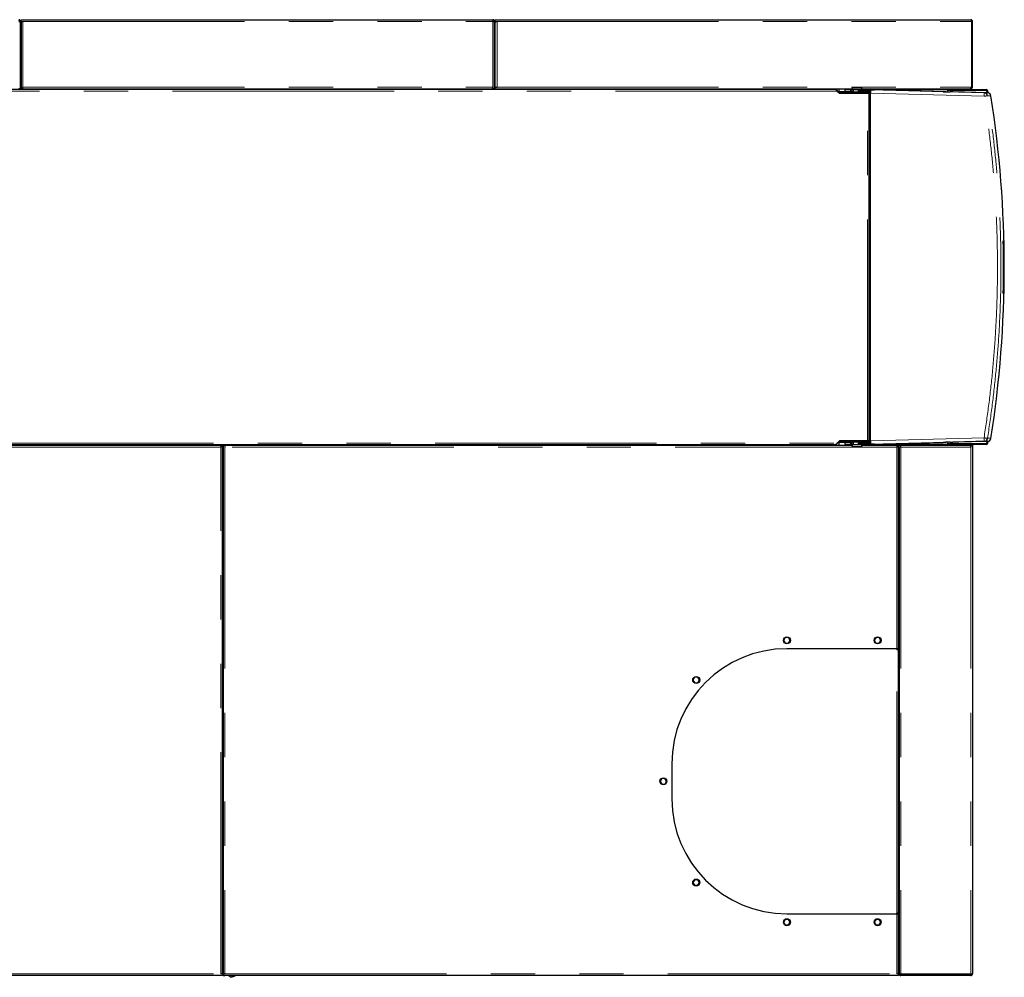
# Model space of a CAD drawing. Header units: millimetres. Extents: x 23 to 246, y 71 to 158.
# Tile 61 of 76: x 167 to 196, y 130 to 158. Entities that reach past the tile are written whole.
import ezdxf

# ---------------------------------------------------------------- set-up
doc = ezdxf.new("R2010")
doc.units = ezdxf.units.MM
doc.linetypes.add('PHANTOM', pattern=[12.7, 6.35, -1.27, 1.27, -1.27, 1.27, -1.27])

msp = doc.modelspace()

# ---------------------------------------------------------------- linework, layer by layer
at = {"color": 7, "linetype": 'Continuous', "lineweight": 25}
for p, q in [((167.401, 157.653), (167.376, 157.653)), ((167.376, 157.653), (167.376, 157.648)), ((167.401, 157.639), (167.401, 157.653)), ((167.401, 155.723), (167.401, 157.639)), ((167.421, 157.653), (167.421, 157.703)), ((167.421, 157.703), (167.471, 157.703)), ((167.421, 157.653), (167.471, 157.653)), ((167.421, 157.653), (167.421, 157.639)), ((167.421, 157.639), (167.421, 155.723)), ((167.446, 157.648), (167.446, 157.653)), ((167.471, 157.703), (180.941, 157.703)), ((180.941, 157.703), (180.941, 157.653)), ((180.991, 157.653), (180.966, 157.653)), ((180.966, 157.653), (180.966, 157.648)), ((180.991, 157.639), (180.991, 157.653)), ((180.991, 155.723), (180.991, 157.639)), ((181.011, 157.653), (181.011, 157.703)), ((181.011, 157.703), (181.061, 157.703)), ((181.011, 157.653), (181.061, 157.653)), ((181.011, 157.653), (181.011, 157.639)), ((181.011, 155.773), (181.011, 157.639)), ((181.036, 157.653), (181.036, 157.648)), ((181.061, 157.703), (194.641, 157.703)), ((194.659, 157.653), (194.659, 155.773)), ((194.691, 157.653), (194.666, 157.653)), ((194.666, 157.653), (194.666, 155.773)), ((194.691, 155.773), (194.691, 157.653)), ((180.992, 157.402), (180.991, 157.398)), ((181.011, 157.393), (180.991, 157.398)), ((181.011, 157.393), (181.011, 157.396)), ((167.421, 157.069), (167.401, 157.069)), ((181.011, 157.174), (180.991, 157.181)), ((181.011, 157.069), (180.991, 157.069)), ((190.763, 155.703), (153.857, 155.703)), ((167.401, 155.723), (167.351, 155.723)), ((167.401, 155.723), (167.421, 155.723)), ((167.471, 155.723), (167.421, 155.723)), ((167.471, 155.723), (167.471, 155.773)), ((167.471, 155.723), (180.941, 155.723)), ((168.818, 155.723), (168.818, 155.703)), ((168.869, 155.723), (168.869, 155.703)), ((168.973, 155.723), (168.973, 155.703)), ((169.025, 155.723), (169.025, 155.703)), ((178.818, 155.723), (178.818, 155.703)), ((178.869, 155.723), (178.869, 155.703)), ((178.973, 155.723), (178.973, 155.703)), ((179.025, 155.723), (179.025, 155.703)), ((180.941, 155.723), (180.941, 155.773)), ((180.991, 155.723), (180.941, 155.723)), ((180.991, 155.723), (181.011, 155.723)), ((181.011, 155.723), (181.011, 155.773)), ((181.011, 155.773), (181.061, 155.773)), ((181.011, 155.723), (191.245, 155.723)), ((182.088, 155.723), (182.088, 155.703)), ((182.139, 155.723), (182.139, 155.703)), ((182.243, 155.723), (182.243, 155.703)), ((182.295, 155.723), (182.295, 155.703)), ((190.088, 155.723), (190.088, 155.703)), ((190.139, 155.723), (190.139, 155.703)), ((190.243, 155.723), (190.243, 155.703)), ((190.295, 155.723), (190.295, 155.703)), ((190.657, 155.703), (190.657, 155.723)), ((190.849, 155.629), (190.789, 155.69)), ((190.808, 155.658), (190.877, 155.598)), ((190.845, 155.625), (190.849, 155.629)), ((190.867, 155.647), (190.867, 155.723)), ((190.867, 155.647), (190.867, 155.622)), ((190.882, 155.622), (190.867, 155.622)), ((190.867, 155.607), (190.867, 155.622)), ((190.882, 155.602), (190.872, 155.602)), ((190.877, 155.598), (191.682, 155.598)), ((190.882, 155.602), (190.882, 155.622)), ((191.712, 155.622), (190.882, 155.622)), ((191.712, 155.602), (190.882, 155.602)), ((191.03, 155.693), (191.03, 155.633)), ((191.205, 155.693), (191.03, 155.693)), ((191.205, 155.633), (191.03, 155.633)), ((191.205, 155.633), (191.205, 155.693)), ((191.205, 155.693), (191.217, 155.693)), ((191.217, 155.633), (191.205, 155.633)), ((191.217, 155.693), (191.217, 155.633)), ((191.225, 155.693), (191.217, 155.693)), ((191.217, 155.633), (191.225, 155.633)), ((191.225, 155.633), (191.225, 155.693)), ((191.225, 155.693), (191.275, 155.693)), ((191.275, 155.633), (191.225, 155.633)), ((191.245, 155.732), (191.245, 155.706)), ((191.245, 155.732), (191.246, 155.732)), ((191.245, 155.706), (191.249, 155.702)), ((191.245, 155.706), (191.525, 155.706)), ((191.246, 155.758), (191.25, 155.762)), ((191.246, 155.758), (191.246, 155.732)), ((191.524, 155.758), (191.246, 155.758)), ((191.521, 155.702), (191.249, 155.702)), ((191.25, 155.762), (191.52, 155.762)), ((191.275, 155.702), (191.275, 155.626)), ((191.275, 155.626), (191.279, 155.622)), ((191.275, 155.626), (191.495, 155.626)), ((191.385, 155.598), (191.385, 155.602)), ((191.433, 155.693), (191.427, 155.687)), ((191.43, 155.678), (191.427, 155.687)), ((191.427, 155.633), (191.427, 155.687)), ((191.427, 155.633), (191.429, 155.633)), ((191.429, 155.66), (191.43, 155.678)), ((191.429, 155.66), (191.765, 155.66)), ((191.429, 155.633), (191.429, 155.66)), ((191.764, 155.633), (191.429, 155.633)), ((191.767, 155.693), (191.433, 155.693)), ((191.491, 155.622), (191.495, 155.626)), ((191.495, 155.693), (191.495, 155.702)), ((191.495, 155.626), (191.495, 155.633)), ((191.52, 155.762), (191.524, 155.758)), ((191.521, 155.702), (191.525, 155.706)), ((191.524, 155.732), (191.524, 155.758)), ((191.524, 155.732), (191.525, 155.732)), ((191.525, 155.706), (191.525, 155.732)), ((191.525, 155.723), (194.627, 155.723)), ((191.567, 155.602), (191.565, 155.598)), ((191.577, 155.602), (191.577, 155.598)), ((191.651, 155.598), (191.651, 155.602)), ((191.682, 155.598), (191.727, 155.598)), ((191.712, 155.723), (191.712, 155.693)), ((191.712, 155.622), (191.712, 155.633)), ((191.712, 155.602), (191.712, 155.622)), ((191.727, 145.628), (191.727, 155.598)), ((191.727, 155.593), (191.756, 155.593)), ((191.741, 155.633), (191.741, 155.593)), ((191.756, 155.633), (191.756, 155.593)), ((191.764, 145.633), (191.764, 155.593)), ((195.026, 155.608), (191.767, 155.693)), ((191.783, 155.693), (191.767, 155.693)), ((191.823, 155.692), (191.885, 155.69)), ((193.851, 155.639), (191.885, 155.69)), ((193.97, 155.693), (193.97, 155.683)), ((193.97, 155.683), (193.983, 155.683)), ((193.983, 155.72), (193.983, 155.723)), ((193.992, 155.68), (193.992, 155.676)), ((194.001, 155.703), (195.086, 155.703)), ((195.086, 155.683), (194.001, 155.683)), ((194.011, 155.683), (195.074, 155.683)), ((194.124, 155.634), (194.051, 155.634)), ((195.122, 155.608), (194.124, 155.634)), ((194.627, 155.723), (194.641, 155.723)), ((194.641, 155.723), (194.641, 155.735)), ((194.666, 155.773), (194.691, 155.773)), ((195.074, 155.683), (195.114, 155.643)), ((195.116, 155.608), (195.106, 155.666)), ((195.114, 155.643), (195.12, 155.608)), ((195.126, 155.669), (195.136, 155.606)), ((195.575, 151.367), (195.587, 151.367)), ((195.586, 149.859), (195.586, 151.367)), ((195.582, 150.276), (195.583, 150.276)), ((195.583, 150.25), (195.582, 150.25)), ((195.583, 150.441), (195.583, 150.434)), ((195.583, 150.434), (195.583, 150.434)), ((195.583, 150.399), (195.583, 150.25)), ((195.583, 150.399), (195.583, 150.399)), ((195.583, 150.276), (195.583, 150.352)), ((195.587, 149.859), (195.575, 149.859)), ((153.857, 145.523), (190.763, 145.523)), ((153.881, 145.503), (173.141, 145.503)), ((173.141, 145.503), (173.191, 145.503)), ((173.141, 145.503), (173.141, 145.453)), ((173.191, 130.367), (173.191, 145.503)), ((173.211, 145.503), (173.211, 130.367)), ((173.211, 145.503), (173.261, 145.503)), ((173.261, 145.503), (191.239, 145.503)), ((173.261, 145.503), (173.261, 145.453)), ((190.657, 145.503), (190.657, 145.523)), ((190.789, 145.536), (190.849, 145.596)), ((190.877, 145.628), (190.808, 145.568)), ((190.849, 145.596), (190.845, 145.6)), ((190.867, 145.604), (190.867, 145.619)), ((190.867, 145.604), (190.882, 145.604)), ((190.867, 145.604), (190.867, 145.579)), ((190.867, 145.503), (190.867, 145.579)), ((190.872, 145.624), (190.882, 145.624)), ((191.682, 145.628), (190.877, 145.628)), ((190.882, 145.624), (190.882, 145.604)), ((190.882, 145.624), (191.712, 145.624)), ((190.882, 145.604), (191.712, 145.604)), ((191.03, 145.593), (191.03, 145.533)), ((191.03, 145.593), (191.205, 145.593)), ((191.03, 145.533), (191.205, 145.533)), ((191.205, 145.533), (191.205, 145.593)), ((191.205, 145.593), (191.217, 145.593)), ((191.217, 145.533), (191.205, 145.533)), ((191.217, 145.593), (191.217, 145.533)), ((191.225, 145.593), (191.217, 145.593)), ((191.217, 145.533), (191.225, 145.533)), ((191.225, 145.533), (191.225, 145.593)), ((191.225, 145.593), (191.269, 145.593)), ((191.269, 145.533), (191.225, 145.533)), ((191.243, 145.524), (191.239, 145.52)), ((191.239, 145.52), (191.239, 145.494)), ((191.519, 145.52), (191.239, 145.52)), ((191.24, 145.494), (191.239, 145.494)), ((191.24, 145.494), (191.24, 145.468)), ((191.244, 145.464), (191.24, 145.468)), ((191.24, 145.468), (191.518, 145.468)), ((191.243, 145.524), (191.515, 145.524)), ((191.514, 145.464), (191.244, 145.464)), ((191.273, 145.604), (191.269, 145.6)), ((191.269, 145.6), (191.269, 145.524)), ((191.489, 145.6), (191.269, 145.6)), ((191.379, 145.628), (191.379, 145.624)), ((191.427, 145.538), (191.427, 145.593)), ((191.429, 145.593), (191.427, 145.593)), ((191.427, 145.538), (191.43, 145.548)), ((191.427, 145.538), (191.433, 145.533)), ((191.429, 145.566), (191.429, 145.593)), ((191.429, 145.593), (191.764, 145.593)), ((191.765, 145.566), (191.429, 145.566)), ((191.43, 145.548), (191.429, 145.566)), ((191.433, 145.533), (191.767, 145.533)), ((191.489, 145.6), (191.485, 145.604)), ((191.489, 145.593), (191.489, 145.6)), ((191.489, 145.524), (191.489, 145.533)), ((191.518, 145.468), (191.514, 145.464)), ((191.519, 145.52), (191.515, 145.524)), ((191.519, 145.494), (191.518, 145.494)), ((191.518, 145.468), (191.518, 145.494)), ((191.519, 145.494), (191.519, 145.52)), ((191.519, 145.503), (192.521, 145.503)), ((191.577, 145.624), (191.577, 145.628)), ((191.651, 145.624), (191.651, 145.628)), ((191.727, 145.628), (191.682, 145.628)), ((191.712, 145.624), (191.712, 145.604)), ((191.712, 145.593), (191.712, 145.604)), ((191.712, 145.533), (191.712, 145.503)), ((191.756, 145.633), (191.727, 145.633)), ((191.741, 145.633), (191.741, 145.593)), ((191.756, 145.633), (191.756, 145.593)), ((191.767, 145.533), (195.026, 145.618)), ((191.767, 145.533), (191.783, 145.533)), ((191.885, 145.535), (191.823, 145.534)), ((191.885, 145.535), (193.851, 145.587)), ((192.521, 145.503), (192.521, 145.453)), ((192.521, 145.503), (192.571, 145.503)), ((192.571, 139.673), (192.571, 145.503)), ((192.571, 145.503), (192.631, 145.503)), ((192.591, 145.464), (192.591, 130.361)), ((192.591, 145.464), (192.616, 145.464)), ((192.631, 145.503), (194.627, 145.503)), ((192.631, 145.503), (192.631, 145.478)), ((193.97, 145.543), (193.97, 145.533)), ((193.983, 145.543), (193.97, 145.543)), ((193.983, 145.503), (193.983, 145.506)), ((193.992, 145.55), (193.992, 145.545)), ((194.001, 145.543), (195.086, 145.543)), ((195.086, 145.523), (194.001, 145.523)), ((195.074, 145.543), (194.011, 145.543)), ((194.051, 145.592), (194.124, 145.592)), ((195.122, 145.618), (194.124, 145.592)), ((194.641, 145.503), (194.627, 145.503)), ((194.637, 145.478), (194.641, 145.478)), ((194.641, 145.503), (194.691, 145.503)), ((194.641, 145.503), (194.641, 145.453)), ((194.691, 145.503), (194.691, 145.453)), ((194.691, 145.453), (194.691, 130.353)), ((195.114, 145.583), (195.074, 145.543)), ((195.106, 145.56), (195.116, 145.618)), ((195.12, 145.618), (195.114, 145.583)), ((195.136, 145.62), (195.126, 145.556)), ((192.571, 145.203), (192.591, 145.203)), ((173.211, 145.083), (173.191, 145.083)), ((173.211, 145.003), (173.191, 145.003)), ((192.571, 144.107), (192.591, 144.107)), ((192.571, 144.055), (192.591, 144.055)), ((192.571, 143.951), (192.591, 143.951)), ((192.571, 143.899), (192.591, 143.899)), ((192.571, 140.887), (192.591, 140.887)), ((192.571, 140.835), (192.591, 140.835)), ((192.571, 140.731), (192.591, 140.731)), ((192.571, 140.679), (192.591, 140.679)), ((189.325, 139.993), (189.281, 139.916)), ((189.281, 139.916), (189.322, 139.833)), ((189.322, 139.833), (189.418, 139.833)), ((189.421, 139.993), (189.325, 139.993)), ((189.418, 139.833), (189.462, 139.91)), ((189.462, 139.91), (189.421, 139.993)), ((191.929, 139.993), (191.877, 139.916)), ((191.877, 139.916), (191.925, 139.833)), ((191.925, 139.833), (192.014, 139.833)), ((192.018, 139.993), (191.929, 139.993)), ((192.014, 139.833), (192.066, 139.91)), ((192.066, 139.91), (192.018, 139.993)), ((192.521, 139.673), (189.371, 139.673)), ((192.571, 139.673), (192.521, 139.673)), ((192.521, 139.653), (192.521, 139.673)), ((192.521, 139.653), (192.571, 139.653)), ((192.571, 132.093), (192.571, 139.653)), ((192.571, 139.035), (192.591, 139.035)), ((186.722, 138.855), (186.679, 138.769)), ((186.679, 138.769), (186.729, 138.695)), ((186.814, 138.855), (186.722, 138.855)), ((186.729, 138.695), (186.821, 138.695)), ((186.864, 138.781), (186.814, 138.855)), ((186.821, 138.695), (186.864, 138.781)), ((192.571, 137.069), (192.591, 137.029)), ((186.071, 136.373), (186.071, 135.373)), ((185.782, 135.953), (185.739, 135.867)), ((185.739, 135.867), (185.789, 135.793)), ((185.874, 135.953), (185.782, 135.953)), ((185.789, 135.793), (185.881, 135.793)), ((185.924, 135.879), (185.874, 135.953)), ((185.881, 135.793), (185.924, 135.879)), ((192.591, 134.021), (192.571, 133.981)), ((186.729, 133.05), (186.677, 132.973)), ((186.677, 132.973), (186.725, 132.89)), ((186.818, 133.05), (186.729, 133.05)), ((186.814, 132.89), (186.866, 132.967)), ((186.866, 132.967), (186.818, 133.05)), ((186.725, 132.89), (186.814, 132.89)), ((189.325, 131.913), (189.281, 131.836)), ((189.281, 131.836), (189.322, 131.753)), ((189.421, 131.913), (189.325, 131.913)), ((189.371, 132.073), (192.521, 132.073)), ((189.418, 131.753), (189.462, 131.83)), ((189.462, 131.83), (189.421, 131.913)), ((191.929, 131.913), (191.877, 131.836)), ((191.877, 131.836), (191.925, 131.753)), ((192.018, 131.913), (191.929, 131.913)), ((192.014, 131.753), (192.066, 131.83)), ((192.066, 131.83), (192.018, 131.913)), ((192.521, 132.073), (192.521, 132.093)), ((192.571, 132.093), (192.521, 132.093)), ((192.521, 132.073), (192.571, 132.073)), ((192.571, 130.367), (192.571, 132.073)), ((192.591, 132.057), (192.571, 132.056)), ((192.571, 132.046), (192.591, 132.047)), ((192.591, 131.823), (192.571, 131.823)), ((189.322, 131.753), (189.418, 131.753)), ((191.925, 131.753), (192.014, 131.753)), ((192.571, 131.703), (192.591, 131.703)), ((173.191, 131.082), (173.211, 131.082)), ((173.191, 130.706), (173.209, 130.708)), ((173.191, 130.704), (173.211, 130.666)), ((192.591, 130.943), (192.571, 130.943)), ((192.571, 130.713), (192.591, 130.713)), ((173.191, 130.603), (173.211, 130.577)), ((173.211, 130.423), (173.191, 130.439)), ((192.571, 130.623), (192.591, 130.623)), ((192.571, 130.533), (192.591, 130.533)), ((173.141, 130.303), (153.881, 130.303)), ((173.191, 130.353), (173.141, 130.353)), ((173.191, 130.303), (173.141, 130.303)), ((173.166, 130.353), (173.166, 130.358)), ((173.191, 130.353), (173.191, 130.367)), ((173.191, 130.353), (173.191, 130.303)), ((173.211, 130.367), (173.211, 130.353)), ((173.211, 130.303), (173.211, 130.353)), ((173.211, 130.353), (173.261, 130.353)), ((173.211, 130.303), (173.261, 130.303)), ((192.521, 130.303), (173.261, 130.303)), ((173.419, 130.254), (173.359, 130.303)), ((173.547, 130.303), (173.419, 130.254)), ((173.46, 130.254), (173.419, 130.254)), ((173.588, 130.303), (173.46, 130.254)), ((192.571, 130.353), (192.521, 130.353)), ((192.571, 130.303), (192.521, 130.303)), ((192.571, 130.353), (192.571, 130.367)), ((192.571, 130.353), (192.571, 130.303)), ((192.591, 130.353), (192.591, 130.361)), ((192.603, 130.353), (192.591, 130.353)), ((194.641, 130.342), (192.641, 130.342)), ((192.641, 130.328), (192.641, 130.303)), ((194.641, 130.328), (192.641, 130.328)), ((194.641, 130.303), (192.641, 130.303)), ((194.641, 130.328), (194.641, 130.342)), ((194.641, 130.303), (194.641, 130.328))]:
    msp.add_line(p, q, dxfattribs=at)
at = {"color": 8, "linetype": 'PHANTOM', "lineweight": 18}
for p, q in [((167.471, 157.653), (167.471, 155.773)), ((167.471, 157.653), (180.941, 157.653)), ((180.941, 155.773), (180.941, 157.653)), ((181.061, 157.653), (194.659, 157.653)), ((181.061, 157.653), (181.061, 155.773)), ((180.991, 157.342), (181.011, 157.337)), ((180.991, 157.215), (181.011, 157.208)), ((181.002, 157.085), (181.002, 157.069)), ((190.808, 155.658), (153.887, 155.658)), ((167.471, 155.773), (180.941, 155.773)), ((181.061, 155.773), (194.659, 155.773)), ((191.03, 155.647), (190.867, 155.647)), ((191.682, 145.628), (191.682, 155.598)), ((191.756, 155.593), (191.756, 145.633)), ((191.764, 155.593), (195.023, 155.508)), ((191.783, 155.693), (193.97, 155.693)), ((193.983, 155.635), (193.983, 155.683)), ((195.026, 155.608), (195.122, 155.608)), ((195.122, 155.523), (195.218, 155.523)), ((191.764, 145.633), (195.023, 145.718)), ((195.218, 145.703), (195.122, 145.703)), ((173.141, 145.453), (153.881, 145.453)), ((153.887, 145.568), (190.808, 145.568)), ((173.141, 130.353), (173.141, 145.453)), ((173.191, 145.498), (173.211, 145.498)), ((192.521, 145.453), (173.261, 145.453)), ((173.261, 145.453), (173.261, 130.353)), ((190.867, 145.579), (191.03, 145.579)), ((193.97, 145.533), (191.783, 145.533)), ((192.521, 139.673), (192.521, 145.453)), ((192.571, 145.463), (192.591, 145.463)), ((192.616, 145.463), (192.639, 145.463)), ((194.641, 145.453), (192.641, 145.453)), ((192.641, 145.453), (192.641, 130.342)), ((193.983, 145.543), (193.983, 145.59)), ((194.641, 145.453), (194.641, 130.342)), ((195.122, 145.618), (195.026, 145.618)), ((192.521, 132.093), (192.521, 139.653)), ((192.591, 132.122), (192.571, 132.121)), ((192.521, 130.353), (192.521, 132.073)), ((192.591, 131.023), (192.571, 131.023)), ((153.881, 130.353), (173.141, 130.353)), ((173.261, 130.353), (192.521, 130.353))]:
    msp.add_line(p, q, dxfattribs=at)
at = {"color": 8, "linetype": 'PHANTOM', "lineweight": 18, "flags": 128}
for points in [[(195.023, 155.508), (195.024, 155.527), (195.024, 155.546), (195.024, 155.563), (195.025, 155.578), (195.025, 155.591), (195.025, 155.6), (195.026, 155.606), (195.026, 155.608)], [(195.026, 145.618), (195.026, 145.62), (195.025, 145.626), (195.025, 145.635), (195.025, 145.647), (195.024, 145.663), (195.024, 145.68), (195.024, 145.699), (195.023, 145.718)], [(192.571, 136.082), (192.573, 136.072), (192.591, 135.96)], [(192.591, 135.09), (192.584, 135.043), (192.571, 134.968)]]:
    msp.add_lwpolyline(points, dxfattribs=at)
at = {"color": 7, "linetype": 'Continuous', "lineweight": 25, "flags": 128}
for points in [[(192.571, 141.308), (192.586, 141.281), (192.591, 141.265)], [(192.571, 140.108), (192.586, 140.081), (192.591, 140.065)], [(192.571, 135.958), (192.576, 135.923), (192.591, 135.782)], [(192.591, 135.268), (192.584, 135.191), (192.571, 135.092)], [(173.191, 130.619), (173.205, 130.599), (173.211, 130.59)], [(173.191, 130.604), (173.195, 130.599), (173.211, 130.577)]]:
    msp.add_lwpolyline(points, dxfattribs=at)
at = {"color": 7, "linetype": 'Continuous', "lineweight": 25}
for centre in [(189.371, 139.913), (191.971, 139.913), (186.771, 138.775), (185.831, 135.873), (186.771, 132.97), (189.371, 131.833), (191.971, 131.833)]:
    msp.add_circle(centre, 0.1, dxfattribs=at)
for centre, radius, start, end in [((180.741, 156.423), 1.01, 74.4861, 75.6224), ((167.426, 157.133), 0.025, 180, 258.463), ((167.426, 157.133), 0.05, 240, 264.2608), ((181.016, 157.133), 0.025, 180, 258.463), ((181.016, 157.133), 0.05, 240, 264.2608), ((191.8, 155.694), 0.0594, 150.421, 180.634), ((191.783, 155.696), 0.0273, 98.1754, 186.3222), ((194.002, 155.694), 0.0316, 125.4061, 182.4851), ((194.001, 155.663), 0.04, 90, 141.3492), ((194.011, 155.653), 0.03, 90, 160.6222), ((194.001, 155.663), 0.02, 90, 156.2096), ((195.023, 155.508), 0.1, 8.9811, 88.4903), ((195.086, 155.663), 0.04, 9.2609, 90), ((195.086, 155.663), 0.02, 9.2609, 90), ((195.119, 155.508), 0.1, 8.9811, 88.4903), ((164.173, 150.613), 31.431, 351.0119, 8.9881), ((164.144, 150.613), 31.44, 358.6258, 1.3742), ((164.171, 150.613), 31.426, 358.6252, 1.3748), ((195.023, 145.718), 0.1, 271.5097, 351.0189), ((195.119, 145.718), 0.1, 271.5097, 351.0189), ((191.8, 145.532), 0.0594, 179.366, 209.579), ((191.783, 145.53), 0.0273, 173.6778, 261.8246), ((194.001, 145.563), 0.04, 218.6508, 270), ((194.002, 145.532), 0.0316, 177.53, 234.5788), ((194.011, 145.573), 0.03, 199.3778, 270), ((194.001, 145.563), 0.02, 203.7904, 270), ((195.086, 145.563), 0.02, 270, 350.7391), ((195.086, 145.563), 0.04, 270, 350.7391), ((192.401, 141.203), 0.2, 328.2117, 341.8051), ((192.401, 140.003), 0.2, 328.2117, 341.8051), ((189.371, 136.373), 3.3, 90, 180), ((189.542, 135.525), 3.04, 355.1623, 4.8377), ((189.371, 135.373), 3.3, 180, 270), ((173.216, 131.018), 0.05, 95.7392, 120), ((173.216, 131.018), 0.025, 101.537, 180), ((173.216, 130.873), 0.05, 95.7392, 120), ((173.216, 130.873), 0.025, 101.537, 180), ((192.596, 130.873), 0.05, 95.7392, 120), ((192.596, 130.873), 0.025, 101.537, 180)]:
    msp.add_arc(centre, radius, start, end, dxfattribs=at)
for centre, major_axis, ratio, start_param, end_param in [((191.767, 155.593), (0, 0.1), 0.026177, 0.832517, 1.570111), ((191.753, 155.694), (0.1, -0.0026), 0.000685, 5.017049, 5.484715), ((193.851, 155.639), (0.2, -0.005), 0.000685, 4.712407, 6.257023), ((191.767, 145.633), (0, 0.1), 0.026177, 1.571482, 2.309076), ((191.753, 145.532), (0.1, 0.0026), 0.000685, 0.79847, 1.266136), ((193.851, 145.587), (0.2, 0.005), 0.000685, 0.026162, 1.570778)]:
    msp.add_ellipse(centre, major_axis=major_axis, ratio=ratio, start_param=start_param, end_param=end_param, dxfattribs=at)
for points, knots in [([(167.401, 157.653), (167.401, 157.659), (167.4, 157.67), (167.391, 157.685), (167.378, 157.696), (167.364, 157.702), (167.355, 157.703), (167.351, 157.703)], [0, 0, 0, 0, 0.218175, 0.436315, 0.654476, 0.872646, 1, 1, 1, 1]), ([(167.376, 157.653), (167.376, 157.656), (167.376, 157.662), (167.371, 157.67), (167.364, 157.675), (167.357, 157.678), (167.353, 157.678), (167.351, 157.678)], [0, 0, 0, 0, 0.228356, 0.456739, 0.685052, 0.913329, 1, 1, 1, 1]), ([(167.351, 157.653), (167.357, 157.652), (167.369, 157.65), (167.384, 157.647), (167.395, 157.644), (167.401, 157.641), (167.401, 157.639), (167.401, 157.639)], [0, 0, 0, 0, 0.218165, 0.436329, 0.654495, 0.872649, 1, 1, 1, 1]), ([(167.421, 157.639), (167.422, 157.64), (167.423, 157.642), (167.432, 157.645), (167.445, 157.648), (167.459, 157.651), (167.468, 157.652), (167.471, 157.653)], [0, 0, 0, 0, 0.218186, 0.436315, 0.654476, 0.872646, 1, 1, 1, 1]), ([(180.991, 157.653), (180.991, 157.659), (180.99, 157.67), (180.981, 157.685), (180.968, 157.696), (180.954, 157.702), (180.945, 157.703), (180.941, 157.703)], [0, 0, 0, 0, 0.218166, 0.436303, 0.654482, 0.872648, 1, 1, 1, 1]), ([(180.966, 157.653), (180.966, 157.656), (180.966, 157.662), (180.961, 157.67), (180.954, 157.675), (180.947, 157.678), (180.943, 157.678), (180.941, 157.678)], [0, 0, 0, 0, 0.228356, 0.456739, 0.685052, 0.913329, 1, 1, 1, 1]), ([(180.941, 157.653), (180.947, 157.652), (180.959, 157.65), (180.974, 157.647), (180.985, 157.644), (180.991, 157.641), (180.991, 157.639), (180.991, 157.639)], [0, 0, 0, 0, 0.218165, 0.436329, 0.654495, 0.872649, 1, 1, 1, 1]), ([(181.011, 157.639), (181.012, 157.64), (181.013, 157.642), (181.022, 157.645), (181.035, 157.648), (181.049, 157.651), (181.058, 157.652), (181.061, 157.653)], [0, 0, 0, 0, 0.218182, 0.436312, 0.654474, 0.872645, 1, 1, 1, 1]), ([(194.641, 157.703), (194.643, 157.702), (194.645, 157.701), (194.649, 157.692), (194.653, 157.679), (194.657, 157.665), (194.659, 157.656), (194.659, 157.653)], [0, 0, 0, 0, 0.220247, 0.440455, 0.660724, 0.880997, 1, 1, 1, 1]), ([(194.691, 157.653), (194.691, 157.659), (194.69, 157.67), (194.681, 157.685), (194.667, 157.697), (194.653, 157.702), (194.645, 157.703), (194.641, 157.703)], [0, 0, 0, 0, 0.220233, 0.440453, 0.660709, 0.88094, 1, 1, 1, 1]), ([(194.666, 157.653), (194.666, 157.656), (194.665, 157.662), (194.661, 157.67), (194.656, 157.673), (194.654, 157.674)], [0, 0, 0, 0, 0.364372, 0.72871, 1, 1, 1, 1]), ([(194.666, 157.653), (194.666, 157.652), (194.665, 157.65), (194.662, 157.647), (194.66, 157.646), (194.659, 157.646)], [0, 0, 0, 0, 0.469467, 0.93909, 1, 1, 1, 1]), ([(190.763, 155.703), (190.767, 155.702), (190.774, 155.701), (190.785, 155.69), (190.797, 155.676), (190.804, 155.664), (190.808, 155.658)], [0, 0, 0, 0, 0.249977, 0.5, 0.750023, 1, 1, 1, 1]), ([(190.789, 155.69), (190.787, 155.692), (190.782, 155.696), (190.777, 155.698), (190.774, 155.699)], [0, 0, 0, 0, 0.5011941, 1, 1, 1, 1]), ([(190.867, 155.622), (190.865, 155.622), (190.862, 155.622), (190.857, 155.624), (190.853, 155.626), (190.85, 155.628), (190.849, 155.629)], [0, 0, 0, 0, 0.250019, 0.499949, 0.750085, 1, 1, 1, 1]), ([(191.767, 155.693), (191.767, 155.692), (191.766, 155.692), (191.766, 155.685), (191.765, 155.674), (191.765, 155.665), (191.765, 155.66)], [0, 0, 0, 0, 0.260189, 0.513577, 0.760149, 1, 1, 1, 1]), ([(194.659, 155.773), (194.657, 155.767), (194.652, 155.755), (194.644, 155.739), (194.637, 155.727), (194.631, 155.723), (194.628, 155.723), (194.627, 155.723)], [0, 0, 0, 0, 0.231963, 0.464021, 0.696074, 0.928118, 1, 1, 1, 1]), ([(194.641, 155.723), (194.648, 155.724), (194.66, 155.725), (194.676, 155.735), (194.687, 155.749), (194.691, 155.763), (194.691, 155.771), (194.691, 155.773)], [0, 0, 0, 0, 0.231974, 0.463994, 0.696015, 0.928048, 1, 1, 1, 1]), ([(194.649, 155.749), (194.65, 155.75), (194.654, 155.75), (194.66, 155.756), (194.666, 155.764), (194.666, 155.77), (194.666, 155.773)], [0, 0, 0, 0, 0.058988, 0.407422, 0.756035, 1, 1, 1, 1]), ([(194.656, 155.764), (194.657, 155.764), (194.661, 155.765), (194.664, 155.765), (194.665, 155.766)], [0, 0, 0, 0, 0.4667207, 1, 1, 1, 1]), ([(194.657, 155.767), (194.658, 155.767), (194.661, 155.768), (194.665, 155.77), (194.666, 155.772), (194.666, 155.773)], [0, 0, 0, 0, 0.126262, 0.563119, 1, 1, 1, 1]), ([(190.808, 145.568), (190.804, 145.562), (190.797, 145.55), (190.785, 145.535), (190.774, 145.525), (190.767, 145.524), (190.763, 145.523)], [0, 0, 0, 0, 0.249977, 0.5, 0.750023, 1, 1, 1, 1]), ([(190.774, 145.526), (190.777, 145.528), (190.782, 145.53), (190.787, 145.534), (190.789, 145.536)], [0, 0, 0, 0, 0.498888, 1, 1, 1, 1]), ([(190.849, 145.596), (190.85, 145.598), (190.853, 145.6), (190.857, 145.602), (190.862, 145.603), (190.865, 145.604), (190.867, 145.604)], [0, 0, 0, 0, 0.2499, 0.500122, 0.749975, 1, 1, 1, 1]), ([(191.765, 145.566), (191.765, 145.561), (191.765, 145.551), (191.766, 145.541), (191.766, 145.534), (191.767, 145.533), (191.767, 145.533)], [0, 0, 0, 0, 0.239844, 0.486438, 0.739818, 1, 1, 1, 1]), ([(192.591, 145.464), (192.592, 145.463), (192.594, 145.461), (192.605, 145.458), (192.622, 145.456), (192.635, 145.454), (192.641, 145.453)], [0, 0, 0, 0, 0.250019, 0.499973, 0.749978, 1, 1, 1, 1]), ([(192.616, 145.464), (192.617, 145.463), (192.618, 145.461), (192.623, 145.458), (192.632, 145.456), (192.638, 145.454), (192.641, 145.453)], [0, 0, 0, 0, 0.249983, 0.5000158, 0.7500486, 1, 1, 1, 1]), ([(192.641, 145.453), (192.641, 145.459), (192.639, 145.473), (192.636, 145.489), (192.633, 145.501), (192.631, 145.502), (192.631, 145.503)], [0, 0, 0, 0, 0.249978, 0.500006, 0.749975, 1, 1, 1, 1]), ([(192.641, 145.453), (192.641, 145.456), (192.639, 145.463), (192.636, 145.471), (192.633, 145.477), (192.631, 145.477), (192.631, 145.478)], [0, 0, 0, 0, 0.249962, 0.500036, 0.750016, 1, 1, 1, 1]), ([(194.627, 145.503), (194.628, 145.502), (194.63, 145.501), (194.633, 145.492), (194.637, 145.479), (194.639, 145.465), (194.641, 145.456), (194.641, 145.453)], [0, 0, 0, 0, 0.218176, 0.436298, 0.654465, 0.872653, 1, 1, 1, 1]), ([(173.191, 130.367), (173.191, 130.366), (173.19, 130.364), (173.181, 130.361), (173.168, 130.358), (173.154, 130.355), (173.145, 130.353), (173.141, 130.353)], [0, 0, 0, 0, 0.218168, 0.43632, 0.654479, 0.872647, 1, 1, 1, 1]), ([(173.261, 130.353), (173.256, 130.354), (173.244, 130.356), (173.229, 130.359), (173.218, 130.362), (173.212, 130.365), (173.212, 130.366), (173.211, 130.367)], [0, 0, 0, 0, 0.218138, 0.436342, 0.65448, 0.872647, 1, 1, 1, 1]), ([(192.571, 130.367), (192.571, 130.366), (192.57, 130.364), (192.561, 130.361), (192.548, 130.358), (192.534, 130.355), (192.525, 130.353), (192.521, 130.353)], [0, 0, 0, 0, 0.218168, 0.43632, 0.654479, 0.872647, 1, 1, 1, 1]), ([(192.641, 130.342), (192.636, 130.343), (192.624, 130.346), (192.609, 130.351), (192.597, 130.355), (192.592, 130.358), (192.592, 130.361), (192.591, 130.361)], [0, 0, 0, 0, 0.2210916, 0.4422208, 0.6633008, 0.8844484, 1, 1, 1, 1]), ([(192.591, 130.353), (192.592, 130.347), (192.593, 130.335), (192.603, 130.319), (192.618, 130.307), (192.632, 130.303), (192.64, 130.303), (192.641, 130.303)], [0, 0, 0, 0, 0.232289, 0.464688, 0.697069, 0.92946, 1, 1, 1, 1]), ([(192.616, 130.353), (192.617, 130.35), (192.618, 130.343), (192.624, 130.334), (192.633, 130.329), (192.639, 130.328), (192.641, 130.328)], [0, 0, 0, 0, 0.249318, 0.528065, 0.806891, 1, 1, 1, 1]), ([(192.632, 130.344), (192.632, 130.341), (192.633, 130.335), (192.634, 130.331), (192.634, 130.329)], [0, 0, 0, 0, 0.656544, 1, 1, 1, 1]), ([(192.633, 130.344), (192.633, 130.344), (192.634, 130.34), (192.636, 130.335), (192.639, 130.329), (192.641, 130.328), (192.641, 130.328)], [0, 0, 0, 0, 0.027324, 0.351516, 0.675831, 1, 1, 1, 1]), ([(194.691, 130.353), (194.691, 130.352), (194.689, 130.35), (194.678, 130.347), (194.661, 130.345), (194.648, 130.343), (194.641, 130.342)], [0, 0, 0, 0, 0.250011, 0.499965, 0.749978, 1, 1, 1, 1]), ([(194.641, 130.303), (194.648, 130.304), (194.661, 130.305), (194.678, 130.317), (194.689, 130.333), (194.691, 130.346), (194.691, 130.353)], [0, 0, 0, 0, 0.250022, 0.500035, 0.749989, 1, 1, 1, 1]), ([(194.641, 130.328), (194.645, 130.328), (194.651, 130.329), (194.659, 130.335), (194.664, 130.341), (194.665, 130.345), (194.665, 130.345)], [0, 0, 0, 0, 0.3100928, 0.6201877, 0.9301653, 1, 1, 1, 1])]:
    msp.add_open_spline(points, degree=3, knots=knots, dxfattribs=at)
at = {"color": 8, "linetype": 'PHANTOM', "lineweight": 18}
for points, knots in [([(195.023, 155.508), (195.035, 155.51), (195.055, 155.513), (195.077, 155.516), (195.093, 155.519), (195.105, 155.521), (195.118, 155.523), (195.12, 155.523), (195.122, 155.523)], [0, 0, 0, 0, 0.2398129, 0.3845601, 0.499988, 0.6313861, 0.7601885, 1, 1, 1, 1]), ([(195.023, 145.718), (195.068, 146.02), (195.159, 146.624), (195.261, 147.535), (195.338, 148.449), (195.388, 149.366), (195.411, 150.285), (195.407, 151.186), (195.378, 152.07), (195.326, 152.934), (195.25, 153.795), (195.151, 154.653), (195.066, 155.223), (195.023, 155.508)], [0, 0, 0, 0, 0.0931968, 0.1863667, 0.2796707, 0.3731376, 0.466603, 0.5601031, 0.6482202, 0.7363562, 0.8242809, 0.9121261, 1, 1, 1, 1]), ([(195.122, 145.703), (195.167, 146.006), (195.258, 146.614), (195.36, 147.53), (195.438, 148.447), (195.488, 149.366), (195.511, 150.285), (195.507, 151.186), (195.478, 152.07), (195.426, 152.936), (195.349, 153.801), (195.251, 154.664), (195.165, 155.237), (195.122, 155.523)], [0, 0, 0, 0, 0.09349, 0.186908, 0.280254, 0.373528, 0.46673, 0.55989, 0.647785, 0.735743, 0.823765, 0.91185, 1, 1, 1, 1]), ([(195.023, 145.718), (195.035, 145.716), (195.055, 145.713), (195.077, 145.71), (195.093, 145.707), (195.105, 145.705), (195.118, 145.703), (195.12, 145.703), (195.122, 145.703)], [0, 0, 0, 0, 0.239816, 0.384563, 0.49999, 0.631388, 0.76019, 1, 1, 1, 1])]:
    msp.add_open_spline(points, degree=3, knots=knots, dxfattribs=at)

doc.saveas('drawing.dxf')
